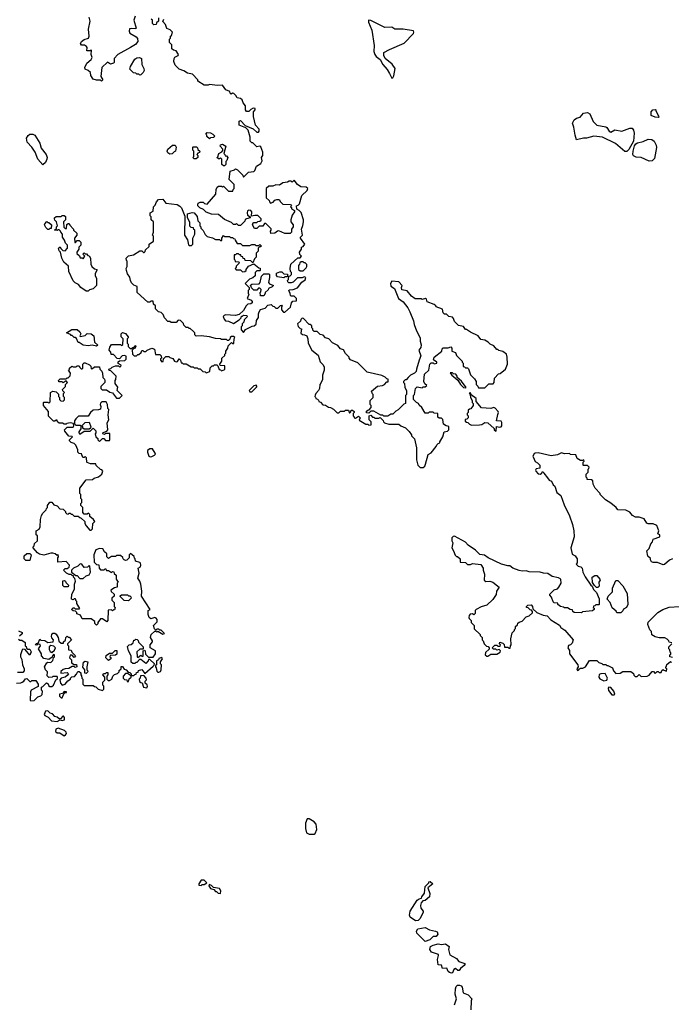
# Model space of a CAD drawing. Extents: x 1861455 to 2058065, y 200073 to 437907.
# Tile 243 of 256: x 1930755 to 1937215, y 309401 to 319160. Entities that reach past the tile are written whole.
import ezdxf

# ---------------------------------------------------------------- set-up
doc = ezdxf.new("R2010")
doc.units = 0

msp = doc.modelspace()

# ---------------------------------------------------------------- linework, layer by layer
at = {"layer": '0CON05XD'}
for points in [[(1931900, 319195), (1931887.5, 319155), (1931910, 319075), (1931905, 319070), (1931865, 319073.3), (1931845, 319067.5), (1931838.8, 319045), (1931847.5, 319025), (1931909.5, 318989.5), (1931921.7, 318971.7), (1931926.7, 318945), (1931903.3, 318915), (1931855, 318883.3), (1931727.5, 318815), (1931690, 318775), (1931690, 318735), (1931685, 318730), (1931655, 318720), (1931625, 318737.5), (1931570, 318685), (1931560, 318595), (1931580, 318565), (1931565, 318550), (1931555, 318560), (1931515, 318560), (1931485, 318570), (1931460, 318605), (1931457.5, 318635), (1931435, 318657.5), (1931405, 318670), (1931400, 318685), (1931421.7, 318728.3), (1931462.5, 318765), (1931472.5, 318785), (1931462.5, 318815), (1931467.5, 318855), (1931465, 318860), (1931455, 318850), (1931421.7, 318851.7), (1931422.5, 318885), (1931417.5, 318895), (1931396.1, 318906.1), (1931367.5, 318907.5), (1931357.5, 318925), (1931367, 318943), (1931395, 318962.5), (1931436.2, 318975), (1931443.8, 318995), (1931438.6, 319065), (1931454, 319145), (1931443.3, 319185)], [(1932131.7, 319178.3), (1932130, 319145), (1932111.7, 319128.3), (1932108.3, 319111.7), (1932085, 319110), (1932071.7, 319121.7), (1932070, 319155), (1932060, 319165)], [(1933071.7, 318201.7), (1933072.5, 318245), (1933090, 318265), (1933089.3, 318279.3), (1933068.3, 318281.7), (1933045, 318270), (1933025, 318250), (1933005, 318250), (1932992.5, 318265), (1932992.5, 318305), (1932970, 318335), (1932960, 318365), (1932945, 318380), (1932910, 318385), (1932898.3, 318408.3), (1932878.3, 318428.3), (1932865, 318430), (1932851.7, 318421.7), (1932841.7, 318431.7), (1932838.3, 318448.3), (1932800, 318465), (1932765, 318510), (1932715, 318507.5), (1932635, 318517.5), (1932625, 318510), (1932585, 318510), (1932521.7, 318551.7), (1932520, 318565), (1932468.3, 318618.3), (1932418.3, 318628.3), (1932381.7, 318651.7), (1932335, 318670), (1932295, 318710), (1932283.3, 318745), (1932287.5, 318775), (1932293.3, 318786.7), (1932326.4, 318803.6), (1932330, 318815), (1932305, 318850), (1932278.3, 318858.3), (1932261.7, 318871.7), (1932261.7, 318911.7), (1932240, 318935), (1932240, 318965), (1932250, 318975), (1932250, 318995), (1932258.3, 319001.7), (1932270, 319035), (1932248.3, 319058.3), (1932213.3, 319073.3), (1932200.7, 319110.7), (1932173, 319143), (1932183.3, 319165)], [(1934445, 318581.2), (1934455, 318583.3), (1934465.3, 318604.7), (1934475.9, 318675.9), (1934448.5, 318718.5), (1934379.2, 318775), (1934364.2, 318805), (1934364, 318835), (1934420, 318865), (1934565, 318925.8), (1934657.5, 319022.5), (1934663.3, 319035), (1934659.3, 319049.3), (1934555.8, 319065.8), (1934475, 319066), (1934445, 319084.2), (1934375, 319083.6), (1934235, 319152.5), (1934212, 319155), (1934213.8, 319135), (1934246.5, 319055), (1934269.2, 318905), (1934266.7, 318845), (1934275, 318813.8), (1934287.5, 318795), (1934326.9, 318765), (1934354.7, 318714.7), (1934399.5, 318665), (1934419.5, 318625), (1934445, 318581.2)], [(1931945, 318610), (1931935, 318620), (1931915, 318620), (1931905, 318630), (1931881.7, 318631.7), (1931848.3, 318668.3), (1931853.3, 318695), (1931895, 318767.5), (1931915, 318781.2), (1931943.6, 318783.6), (1931962.5, 318775), (1931965.8, 318715), (1931986.7, 318675), (1931987.5, 318655), (1931980, 318635), (1931955, 318612.5), (1931945, 318610)], [(1936775, 317852.5), (1936755, 317853.3), (1936662.8, 317932.8), (1936533.3, 317995), (1936445, 318004.2), (1936375, 317984.2), (1936345, 317984), (1936275, 317970), (1936260.9, 318015), (1936249.3, 318095), (1936233.5, 318135), (1936252.9, 318167.1), (1936275, 318183.1), (1936310, 318195), (1936345, 318234.2), (1936385, 318240.8), (1936407.1, 318227.1), (1936441.5, 318151.5), (1936475, 318114.4), (1936565, 318098.1), (1936575, 318092.5), (1936600, 318055), (1936615, 318045.7), (1936655, 318067.1), (1936725, 318055.6), (1936805, 318084.3), (1936825.7, 318085.7), (1936840.8, 318065), (1936845.5, 318035.5), (1936840, 317955), (1936795, 317873.3), (1936775, 317852.5)], [(1937085, 318190), (1937055, 318192.5), (1937015, 318210), (1937013.9, 318246.1), (1937030, 318265), (1937055, 318270), (1937060, 318265), (1937060, 318255), (1937087, 318207), (1937090, 318195), (1937085, 318190)], [(1932741.7, 315731.7), (1932740, 315745), (1932760, 315775), (1932760, 315805), (1932788.3, 315831.7), (1932790, 315845), (1932800, 315855), (1932800, 315875), (1932820, 315905), (1932821.7, 315928.3), (1932855, 315960), (1932865, 315950), (1932878.3, 315951.7), (1932880, 315995), (1932888.3, 316008.3), (1932875, 316020), (1932855, 316020), (1932841.7, 316008.3), (1932838.3, 315991.7), (1932825, 315980), (1932815, 315980), (1932805, 315990), (1932755, 315990), (1932745, 315997.5), (1932695, 316000), (1932635, 316017.5), (1932555, 316027.5), (1932505, 316022.5), (1932490, 316035), (1932490, 316055), (1932478.3, 316068.3), (1932445, 316100), (1932435, 316100), (1932425, 316110), (1932405, 316110), (1932381.7, 316131.7), (1932378.3, 316148.3), (1932348.3, 316178.3), (1932325, 316180), (1932305, 316160), (1932255, 316160), (1932245, 316170), (1932225, 316170), (1932190, 316205), (1932178.3, 316238.3), (1932158.3, 316258.3), (1932130, 316265), (1932100, 316295), (1932100, 316325), (1932081.7, 316341.7), (1932078.3, 316368.3), (1932055, 316370), (1932045, 316360), (1932025, 316360), (1931920, 316455), (1931920, 316515), (1931885, 316530), (1931865, 316550), (1931852.5, 316575), (1931847, 316607), (1931825, 316640), (1931813, 316673), (1931810, 316695), (1931820, 316715), (1931820, 316765), (1931813, 316773), (1931810, 316795), (1931835, 316820), (1931881.7, 316828.3), (1931945, 316870), (1931965, 316870), (1931981.7, 316851.7), (1931988.3, 316851.7), (1931998.3, 316861.7), (1932001.7, 316878.3), (1932037, 316913), (1932040, 316935), (1932080, 316965), (1932080, 317015), (1932072.5, 317025), (1932080, 317055), (1932080, 317155), (1932060, 317175), (1932060, 317205), (1932050, 317215), (1932050, 317245), (1932078.3, 317261.7), (1932080, 317305), (1932098.3, 317321.7), (1932110, 317355), (1932131.7, 317378.3), (1932175, 317380), (1932205, 317340), (1932315, 317326.7), (1932343, 317313), (1932357.5, 317295), (1932391.7, 317211.7), (1932390, 317025), (1932417, 316977), (1932427, 316927), (1932435, 316920), (1932458.3, 316921.7), (1932470, 316935), (1932470, 316995), (1932490, 317035), (1932490, 317075), (1932481.7, 317081.7), (1932478.3, 317098.3), (1932455, 317100), (1932443, 317113), (1932441.7, 317151.7), (1932420, 317195), (1932420, 317235), (1932465, 317250), (1932486.1, 317246.1), (1932515, 317210), (1932520, 317165), (1932540, 317145), (1932540, 317115), (1932550, 317105), (1932550, 317095), (1932575, 317070), (1932595, 317030), (1932615, 317010), (1932667, 316997), (1932695, 316980), (1932735, 316980), (1932745, 316970), (1932758.3, 316971.7), (1932760, 316995), (1932775, 317020), (1932785, 317010), (1932835, 317010), (1932845, 317000), (1932865, 317000), (1932875, 316990), (1932888.3, 316988.3), (1932890, 316975), (1932911.7, 316941.7), (1932945, 316940), (1932965, 316920), (1933035, 316920), (1933055, 316930), (1933085, 316930), (1933095, 316920), (1933125, 316920), (1933135, 316930), (1933148.3, 316918.3), (1933145, 316910), (1933131.7, 316908.3), (1933120, 316895), (1933120, 316865), (1933100, 316845), (1933100, 316805), (1933081.7, 316788.3), (1933065, 316750), (1933045, 316770), (1932991.7, 316771.7), (1932988.3, 316788.3), (1932971.7, 316791.7), (1932968.3, 316808.3), (1932951.7, 316811.7), (1932948.3, 316828.3), (1932935, 316830), (1932925, 316840), (1932905, 316840), (1932895, 316830), (1932881.7, 316828.3), (1932880, 316785), (1932888.3, 316778.3), (1932891.7, 316761.7), (1932925, 316760), (1932930, 316755), (1932928.3, 316741.7), (1932901.7, 316718.3), (1932900, 316705), (1932890, 316695), (1932901.7, 316681.7), (1932945, 316680), (1932965, 316660), (1932987, 316663), (1933000, 316675), (1933000, 316685), (1933021.7, 316718.3), (1933075, 316740), (1933125, 316700), (1933138.3, 316698.3), (1933140, 316675), (1933135, 316670), (1933105, 316670), (1933090, 316655), (1933088.3, 316621.7), (1933065, 316600), (1933031.7, 316588.3), (1932990, 316545), (1933030, 316505), (1933030, 316485), (1933020, 316475), (1933020, 316445), (1933030, 316435), (1933021.7, 316428.3), (1933010, 316395), (1933048.3, 316378.3), (1933060, 316365), (1933060, 316355), (1933045, 316342.5), (1933015, 316340), (1933000, 316325), (1932975, 316277.5), (1932931.7, 316238.3), (1932895, 316227.5), (1932795, 316233.8), (1932780.7, 316229.3), (1932773.6, 316216.4), (1932780.6, 316190.6), (1932795, 316176.2), (1932825, 316172.5), (1932875, 316147.5), (1932930, 316185), (1932950, 316205), (1932955, 316220), (1932965, 316220), (1932975, 316230), (1933008.3, 316228.3), (1933010, 316215), (1932980, 316185), (1932977, 316163), (1932960, 316145), (1932960, 316125), (1932950, 316115), (1932950, 316085), (1932975, 316060), (1932995, 316087.5), (1933058.3, 316121.7), (1933080, 316125), (1933099.3, 316140.7), (1933103, 316177), (1933121.7, 316208.3), (1933122.5, 316245), (1933130, 316265), (1933143.6, 316286.4), (1933188.3, 316301.7), (1933215, 316330), (1933247.5, 316337.5), (1933265, 316320), (1933278.3, 316318.3), (1933295, 316300), (1933315, 316300), (1933341.7, 316328.3), (1933355, 316330), (1933360, 316325), (1933350, 316315), (1933350, 316285), (1933371.7, 316261.7), (1933385, 316260), (1933438.3, 316311.7), (1933450, 316355), (1933461.7, 316368.3), (1933498.3, 316371.7), (1933500, 316395), (1933475, 316420), (1933445, 316420), (1933440, 316425), (1933437.5, 316445), (1933422.5, 316475), (1933428.3, 316481.7), (1933466.1, 316483.9), (1933509.3, 316500.7), (1933550.7, 316559.3), (1933585, 316580), (1933590, 316605), (1933575, 316610), (1933555, 316600), (1933508.3, 316601.7), (1933465, 316557.5), (1933445, 316552.5), (1933423, 316553), (1933411.7, 316561.7), (1933410, 316575), (1933420, 316585), (1933421.7, 316618.3), (1933435, 316620), (1933450, 316635), (1933450, 316655), (1933440, 316665), (1933437.5, 316695), (1933442.5, 316735), (1933511.7, 316798.3), (1933535, 316800), (1933550, 316815), (1933531.7, 316831.7), (1933530, 316855), (1933547.5, 316885), (1933550, 316905), (1933565, 316912.5), (1933582.5, 316935), (1933540, 316995), (1933540, 317005), (1933557.5, 317025), (1933547.5, 317085), (1933561.7, 317118.3), (1933567.5, 317155), (1933570, 317175), (1933545, 317250), (1933525, 317270), (1933501.7, 317281.7), (1933500, 317315), (1933515, 317320), (1933530, 317335), (1933553, 317417), (1933605, 317467.5), (1933610, 317485), (1933595, 317500), (1933543, 317503), (1933510, 317525), (1933475, 317570), (1933455, 317550), (1933445, 317560), (1933425, 317560), (1933409.3, 317550.7), (1933365, 317542.5), (1933329.3, 317520.7), (1933295, 317522.5), (1933265, 317510), (1933225, 317510), (1933200, 317485), (1933200, 317395), (1933228.3, 317368.3), (1933230, 317355), (1933241.7, 317341.7), (1933268.3, 317351.7), (1933285, 317370), (1933305, 317377.5), (1933327, 317377), (1933340, 317355), (1933365, 317332.5), (1933438.3, 317328.3), (1933450, 317315), (1933440, 317305), (1933448.3, 317298.3), (1933450, 317285), (1933478.3, 317268.3), (1933480, 317255), (1933456.4, 317223.6), (1933442.5, 317175), (1933442.5, 317155), (1933467.5, 317125), (1933467.5, 317105), (1933450, 317085), (1933450, 317055), (1933435, 317040), (1933385, 317040), (1933325, 317067.5), (1933310, 317065), (1933285, 317042.5), (1933245, 317040), (1933240, 317065), (1933247, 317073), (1933247, 317087), (1933195, 317140), (1933181.7, 317138.3), (1933165, 317113.3), (1933128.3, 317111.7), (1933105, 317090), (1933081.7, 317091.7), (1933062.5, 317125), (1933070, 317145), (1933075, 317150), (1933105, 317150), (1933115, 317160), (1933137, 317163), (1933148.3, 317171.7), (1933150, 317185), (1933115, 317217.5), (1933085, 317220), (1933051.7, 317211.7), (1933056.4, 317253.6), (1933045, 317270), (1933025, 317273.3), (1933013.3, 317266.7), (1933008.8, 317245), (1933013.8, 317223.8), (1933040, 317205), (1933040, 317195), (1933003, 317187), (1932991.7, 317178.3), (1932988.3, 317161.7), (1932945, 317120), (1932925, 317120), (1932905, 317140), (1932895, 317130), (1932875, 317130), (1932855, 317150), (1932785, 317180), (1932725, 317230), (1932655, 317233.3), (1932605, 317252.5), (1932577, 317277), (1932540, 317295), (1932520, 317315), (1932520, 317325), (1932525, 317340), (1932545, 317350), (1932575, 317350), (1932588.3, 317338.3), (1932615, 317330), (1932700.7, 317429.3), (1932703, 317477), (1932711.7, 317498.3), (1932725, 317510), (1932755, 317510), (1932765, 317500), (1932775, 317510), (1932825, 317460), (1932868.3, 317461.7), (1932870, 317475), (1932880, 317485), (1932880, 317525), (1932830, 317575), (1932841.7, 317658.3), (1932885, 317670), (1932895, 317680), (1932915, 317670), (1932948.3, 317638.3), (1932968.3, 317618.3), (1932975, 317600), (1933021.7, 317648.3), (1933076.4, 317653.6), (1933087.5, 317665), (1933103.6, 317706.4), (1933146.2, 317733.8), (1933158.3, 317761.7), (1933153.3, 317795), (1933163.8, 317815), (1933166.2, 317845), (1933145, 317900), (1933135, 317907.5), (1933105, 317900), (1933065, 317940), (1933055, 317940), (1933040, 317955), (1933040, 317995), (1933020, 318065), (1932998.3, 318088.3), (1932930, 318115), (1932930, 318155), (1932945, 318160), (1932991.7, 318111.7), (1933068.3, 318078.3), (1933105, 318043.8), (1933123.6, 318046.4), (1933130, 318055), (1933130, 318075), (1933093.3, 318115), (1933071.7, 318201.7)], [(1930985, 317722.5), (1930935, 317777.5), (1930907.5, 317845), (1930876.7, 317895), (1930827.5, 317945), (1930822.5, 317985), (1930837.7, 318012.3), (1930855, 318024), (1930885, 318026), (1930905, 318013.8), (1930954, 317935), (1930968.8, 317885), (1931016, 317825), (1931026.2, 317795), (1931023.9, 317776.1), (1931010, 317745), (1930985, 317722.5)], [(1932635, 317980), (1932611.7, 318001.7), (1932610, 318015), (1932600, 318025), (1932615, 318040), (1932645, 318037.5), (1932670, 318025), (1932687, 318007), (1932678.3, 317991.7), (1932645, 317990), (1932635, 317980)], [(1932785, 317710), (1932775, 317710), (1932760, 317725), (1932758.3, 317778.3), (1932745, 317790), (1932735, 317780), (1932725, 317780), (1932710, 317795), (1932718.3, 317801.7), (1932730, 317835), (1932760, 317850), (1932767.5, 317862.5), (1932767.5, 317875), (1932742.5, 317905), (1932745, 317920), (1932765, 317927.5), (1932800, 317905), (1932780, 317835), (1932790, 317825), (1932791.7, 317811.7), (1932805, 317810), (1932817.5, 317795), (1932810, 317765), (1932800, 317755), (1932800, 317725), (1932785, 317710)], [(1936995, 317757.5), (1936915, 317794.2), (1936865, 317796), (1936838.8, 317808.8), (1936833.3, 317825), (1936836.2, 317855), (1936851.2, 317908.8), (1936862.2, 317927.8), (1936880.3, 317939.7), (1936935, 317952.5), (1936985, 317974), (1937020.5, 317970.5), (1937045, 317956.7), (1937065.8, 317915.8), (1937068.8, 317891.2), (1937048, 317785), (1937025, 317760), (1936995, 317757.5)], [(1932245, 317827.5), (1932225, 317840), (1932217.5, 317855), (1932223, 317877), (1932270, 317915), (1932295, 317917.5), (1932307.5, 317895), (1932300, 317855), (1932285, 317850), (1932265, 317830), (1932245, 317827.5)], [(1932505, 317780), (1932485, 317780), (1932470, 317795), (1932480, 317805), (1932480, 317855), (1932470, 317865), (1932470, 317895), (1932475, 317900), (1932508.3, 317898.3), (1932518.3, 317888.3), (1932521.7, 317871.7), (1932540, 317855), (1932538.3, 317841.7), (1932521.7, 317838.3), (1932510, 317825), (1932520, 317815), (1932520, 317795), (1932505, 317780)], [(1931045, 317080), (1931035, 317080), (1931015, 317100), (1931002.5, 317125), (1931003, 317137), (1931025, 317160), (1931035, 317150), (1931045, 317150), (1931070, 317125), (1931068.3, 317091.7), (1931055, 317090), (1931045, 317080)], [(1931435, 316470), (1931415, 316470), (1931360, 316505), (1931336.4, 316536.4), (1931305, 316551.2), (1931285, 316571.2), (1931243.3, 316665), (1931238.3, 316718.3), (1931192.5, 316755), (1931172.5, 316795), (1931160, 316855), (1931145, 316870), (1931140, 316895), (1931155, 316910), (1931161.7, 316891.7), (1931181.7, 316871.7), (1931205, 316870), (1931230, 316895), (1931230, 316925), (1931210, 316945), (1931200, 316975), (1931180, 317005), (1931180, 317035), (1931163, 317053), (1931160, 317065), (1931145, 317077.5), (1931132.5, 317077.5), (1931125, 317070), (1931100, 317075), (1931118.3, 317091.7), (1931120, 317105), (1931130, 317115), (1931120, 317155), (1931103, 317173), (1931100, 317185), (1931100, 317195), (1931115, 317210), (1931165, 317210), (1931175, 317220), (1931195, 317220), (1931208.3, 317208.3), (1931210, 317175), (1931190, 317155), (1931191.7, 317101.7), (1931205, 317090), (1931218.3, 317091.7), (1931221.7, 317128.3), (1931235, 317140), (1931245, 317140), (1931251.7, 317121.7), (1931290, 317085), (1931290, 317075), (1931320, 317045), (1931320, 317025), (1931300, 316995), (1931301.7, 316951.7), (1931308.3, 316951.7), (1931325, 316970), (1931345, 316970), (1931360, 316955), (1931360, 316925), (1931340, 316905), (1931340, 316885), (1931320, 316855), (1931321.7, 316841.7), (1931348.3, 316818.3), (1931355, 316800), (1931375, 316800), (1931385, 316790), (1931400, 316815), (1931380, 316835), (1931395, 316850), (1931405, 316840), (1931418.3, 316838.3), (1931431.7, 316821.7), (1931445, 316820), (1931457.5, 316795), (1931460, 316735), (1931470, 316715), (1931495, 316690), (1931520, 316685), (1931520, 316675), (1931502.5, 316645), (1931502.5, 316625), (1931517.5, 316595), (1931517.5, 316525), (1931485, 316492.5), (1931448.3, 316481.7), (1931435, 316470)], [(1933565, 316670), (1933595, 316700), (1933602.5, 316715), (1933601.7, 316731.7), (1933585, 316750), (1933575, 316750), (1933565, 316760), (1933545, 316760), (1933531.7, 316748.3), (1933530, 316735), (1933520, 316725), (1933520, 316685), (1933535, 316670), (1933565, 316670)], [(1933375, 316600), (1933311.7, 316611.7), (1933300, 316625), (1933301.7, 316648.3), (1933335, 316660), (1933355, 316660), (1933375, 316640), (1933408.3, 316638.3), (1933408.3, 316611.7), (1933385, 316610), (1933375, 316600)], [(1933141.7, 316421.7), (1933140, 316455), (1933147, 316463), (1933150, 316485), (1933135, 316500), (1933121.7, 316498.3), (1933105, 316480), (1933075, 316480), (1933051.7, 316501.7), (1933050, 316515), (1933040, 316525), (1933055, 316540), (1933128.3, 316541.7), (1933140, 316555), (1933151.7, 316618.3), (1933175, 316640), (1933225, 316640), (1933230, 316635), (1933230, 316605), (1933220, 316555), (1933231.7, 316541.7), (1933270, 316525), (1933258.3, 316511.7), (1933220, 316495), (1933218.3, 316481.7), (1933190, 316455), (1933190, 316445), (1933175, 316422.5), (1933141.7, 316421.7)], [(1934755, 314720), (1934770, 314735), (1934777, 314753), (1934805, 314850), (1934835, 314867.5), (1934885, 314930), (1934890, 314945), (1934905, 314960), (1934920, 314965), (1934920, 314975), (1934950, 315025), (1934963.6, 315076.4), (1934997, 315083), (1935010, 315095), (1935008.3, 315128.3), (1934983, 315133), (1934955, 315150), (1934948.3, 315198.3), (1934935, 315210), (1934915, 315210), (1934901.7, 315221.7), (1934900, 315255), (1934865, 315260), (1934855, 315270), (1934815, 315270), (1934805, 315260), (1934775, 315260), (1934740, 315315), (1934715, 315340), (1934710, 315355), (1934690, 315365), (1934660, 315395), (1934660, 315435), (1934670, 315445), (1934680, 315505), (1934695, 315520), (1934745, 315510), (1934755, 315520), (1934775, 315520), (1934790, 315535), (1934771.7, 315551.7), (1934762.5, 315575), (1934767.5, 315645), (1934810, 315685), (1934820, 315745), (1934835, 315760), (1934855, 315760), (1934865, 315750), (1934890, 315755), (1934890, 315765), (1934858.3, 315788.3), (1934863.9, 315816.1), (1934940, 315875), (1934943, 315897), (1934953, 315907), (1935001.7, 315908.3), (1935028.3, 315918.3), (1935040, 315905), (1935040, 315875), (1935075, 315860), (1935085, 315830), (1935140, 315775), (1935140, 315765), (1935150, 315755), (1935151.7, 315721.7), (1935165, 315720), (1935175, 315710), (1935195, 315710), (1935205, 315700), (1935225, 315640), (1935265, 315600), (1935280, 315575), (1935280, 315545), (1935298.3, 315528.3), (1935301.7, 315511.7), (1935365, 315510), (1935405, 315550), (1935448.3, 315551.7), (1935460, 315565), (1935461.7, 315608.3), (1935501.7, 315648.3), (1935518.3, 315651.7), (1935570, 315695), (1935590, 315745), (1935587.5, 315815), (1935580, 315845), (1935545, 315870), (1935505, 315880), (1935495, 315890), (1935485, 315890), (1935456.4, 315926.4), (1935420, 315945), (1935400, 315965), (1935365, 315982.5), (1935325, 315990), (1935300, 316025), (1935223, 316063), (1935185, 316090), (1935175, 316090), (1935155, 316117.5), (1935105, 316130), (1935065, 316170), (1935057, 316197), (1935045, 316210), (1935009.3, 316219.3), (1934985, 316240), (1934965, 316240), (1934952.5, 316255), (1934945, 316290), (1934883, 316313), (1934880, 316325), (1934865, 316337.5), (1934795, 316362.5), (1934788.3, 316388.3), (1934776.4, 316396.4), (1934745, 316387.5), (1934735, 316392.5), (1934673.9, 316393.9), (1934638.3, 316418.3), (1934595, 316472.5), (1934541.7, 316481.7), (1934540, 316505), (1934547.5, 316525), (1934515, 316562.5), (1934445, 316567.5), (1934432.5, 316545), (1934435, 316520), (1934470, 316495), (1934510, 316395), (1934555, 316362.5), (1934602.5, 316305), (1934622.5, 316265), (1934658.8, 316175), (1934665, 316140), (1934688.8, 316075), (1934723.8, 316005), (1934724.1, 315974.1), (1934736.1, 315936.1), (1934730.7, 315909.3), (1934712.5, 315885), (1934731.7, 315828.3), (1934713.6, 315786.4), (1934687.5, 315695), (1934687, 315673), (1934670, 315655), (1934630, 315635), (1934605, 315612.5), (1934585, 315590), (1934575, 315590), (1934560, 315575), (1934560, 315565), (1934570, 315555), (1934573, 315513), (1934590, 315485), (1934590, 315445), (1934580, 315435), (1934580, 315355), (1934561.7, 315348.3), (1934508.3, 315291.7), (1934485, 315280), (1934455, 315250), (1934435, 315250), (1934405, 315230), (1934365, 315230), (1934355, 315240), (1934335, 315240), (1934265, 315280), (1934235, 315280), (1934215, 315260), (1934191.7, 315261.7), (1934191.7, 315278.3), (1934205, 315290), (1934218.3, 315291.7), (1934240, 315315), (1934240, 315335), (1934230, 315345), (1934230, 315385), (1934260, 315415), (1934260, 315445), (1934251.7, 315451.7), (1934241.7, 315478.3), (1934303, 315527), (1934350, 315535), (1934370, 315545), (1934395, 315570), (1934408.3, 315571.7), (1934408.3, 315598.3), (1934395, 315600), (1934377, 315617), (1934345, 315632.5), (1934200, 315665), (1934108.3, 315758.3), (1934035, 315790), (1934020, 315805), (1934020, 315815), (1933985, 315850), (1933965, 315887.5), (1933935, 315897.5), (1933909.3, 315929.3), (1933855, 315957.5), (1933820, 315995), (1933785, 316007.5), (1933765, 316032.5), (1933735, 316040), (1933705, 316070), (1933675, 316070), (1933661.7, 316081.7), (1933660, 316095), (1933650, 316105), (1933650, 316125), (1933635, 316140), (1933625, 316140), (1933568.3, 316198.3), (1933555, 316200), (1933541.7, 316188.3), (1933538.3, 316171.7), (1933510, 316145), (1933515, 316120), (1933535, 316100), (1933547, 316097), (1933543, 316053), (1933558.3, 316038.3), (1933577, 316037), (1933600, 316025), (1933610, 315995), (1933613.9, 315953.9), (1933652.5, 315885), (1933712.5, 315835), (1933735, 315770), (1933765, 315740), (1933773.3, 315715), (1933773, 315687), (1933756.7, 315635), (1933756.7, 315593.3), (1933741.7, 315558.3), (1933730, 315545), (1933727.5, 315505), (1933717, 315483), (1933690, 315455), (1933683, 315437), (1933680, 315425), (1933688.3, 315418.3), (1933690, 315405), (1933708.3, 315398.3), (1933718.3, 315388.3), (1933720, 315375), (1933738.3, 315368.3), (1933761.7, 315341.7), (1933785, 315340), (1933815, 315320), (1933837, 315317), (1933865, 315300), (1933901.7, 315261.7), (1933918.3, 315261.7), (1933935, 315280), (1933975, 315280), (1933985, 315290), (1934015, 315290), (1934025, 315260), (1934038.3, 315271.7), (1934041.7, 315288.3), (1934055, 315290), (1934070, 315275), (1934070, 315265), (1934060, 315255), (1934060, 315235), (1934070, 315225), (1934070, 315215), (1934085, 315210), (1934115, 315230), (1934130, 315215), (1934121.7, 315191.7), (1934185, 315150), (1934205, 315150), (1934215, 315140), (1934240, 315145), (1934240, 315175), (1934220, 315195), (1934220, 315235), (1934235, 315240), (1934251.7, 315221.7), (1934265, 315220), (1934275, 315210), (1934315, 315210), (1934328.3, 315218.3), (1934358.3, 315188.3), (1934360, 315175), (1934373, 315163), (1934415, 315152.5), (1934515, 315150), (1934533, 315133), (1934580, 315115), (1934616.7, 315076.7), (1934640, 315045), (1934640, 315035), (1934670, 315005), (1934687.5, 314915), (1934688.3, 314798.3), (1934703, 314743), (1934725, 314720), (1934755, 314720)], [(1931515, 315922.5), (1931475, 315932.5), (1931435, 315927.5), (1931383, 315933), (1931345, 315960), (1931335, 315960), (1931318.3, 315998.3), (1931305, 316010), (1931295, 316010), (1931275, 316030), (1931265, 316030), (1931258.3, 316038.3), (1931220, 316055), (1931272.5, 316087.5), (1931325, 316087.5), (1931350, 316065), (1931360, 316045), (1931350, 316025), (1931355, 316020), (1931405, 316030), (1931425, 316050), (1931465, 316047.5), (1931490, 316025), (1931497.5, 315965), (1931530, 315935), (1931515, 315922.5)], [(1931920, 312845), (1931925, 312840), (1931955, 312860), (1931965, 312850), (1931978.3, 312851.7), (1931980, 312905), (1931995, 312910), (1932000, 312905), (1932001.7, 312871.7), (1932031.7, 312841.7), (1932078.3, 312841.7), (1932100, 312875), (1932100, 312905), (1932050, 312935), (1932050, 312965), (1932070, 312995), (1932070, 313005), (1932052.5, 313035), (1932060, 313065), (1932095, 313100), (1932105, 313100), (1932115, 313090), (1932125, 313100), (1932175, 313070), (1932190, 313075), (1932158.3, 313108.3), (1932145, 313110), (1932135, 313120), (1932115, 313120), (1932105, 313110), (1932091.7, 313121.7), (1932083, 313157), (1932118, 313192), (1932116.7, 313215), (1932108, 313228), (1932095, 313234), (1932055, 313220), (1932040, 313235), (1932030, 313265), (1932030, 313305), (1932050, 313315), (1931962.5, 313445), (1931967.5, 313495), (1931956.7, 313565), (1931946.7, 313595), (1931927.5, 313625), (1931940, 313675), (1931930, 313725), (1931951.7, 313738.3), (1931957.5, 313755), (1931951.7, 313771.7), (1931945, 313780), (1931901.7, 313791.7), (1931900, 313815), (1931891.7, 313821.7), (1931888.3, 313838.3), (1931855, 313870), (1931840, 313855), (1931840, 313825), (1931818.3, 313801.7), (1931805, 313800), (1931790, 313805), (1931780, 313815), (1931778.3, 313828.3), (1931755, 313850), (1931715, 313850), (1931705, 313840), (1931665, 313840), (1931635, 313820), (1931620, 313835), (1931620, 313865), (1931597, 313887), (1931580, 313915), (1931545, 313920), (1931510, 313905), (1931490, 313855), (1931491.7, 313781.7), (1931515, 313760), (1931538.3, 313758.3), (1931542.5, 313725), (1931556.4, 313706.4), (1931591.7, 313708.3), (1931605, 313720), (1931615, 313700), (1931635, 313700), (1931665, 313680), (1931675, 313690), (1931688.3, 313688.3), (1931691.7, 313671.7), (1931710, 313655), (1931710, 313615), (1931730, 313585), (1931720, 313575), (1931720, 313535), (1931695, 313530), (1931660, 313505), (1931661.7, 313491.7), (1931690, 313465), (1931690, 313445), (1931670, 313425), (1931670, 313405), (1931690, 313385), (1931690, 313345), (1931700, 313335), (1931695, 313310), (1931685, 313310), (1931675, 313300), (1931665, 313310), (1931631.7, 313308.3), (1931630, 313205), (1931618.3, 313191.7), (1931575, 313220), (1931555, 313220), (1931530, 313185), (1931528.3, 313171.7), (1931515, 313160), (1931500, 313175), (1931500, 313195), (1931465, 313220), (1931375, 313220), (1931358.3, 313258.3), (1931321.7, 313271.7), (1931320, 313285), (1931308.3, 313298.3), (1931285, 313300), (1931270, 313315), (1931285, 313330), (1931295, 313330), (1931305, 313320), (1931345, 313320), (1931350, 313325), (1931320, 313375), (1931320, 313395), (1931311.7, 313401.7), (1931310, 313415), (1931305, 313420), (1931295, 313420), (1931285, 313410), (1931270, 313415), (1931273, 313467), (1931300, 313515), (1931300, 313565), (1931307.5, 313595), (1931301.7, 313621.7), (1931290, 313635), (1931288.3, 313648.3), (1931275, 313650), (1931265, 313660), (1931245, 313660), (1931220, 313675), (1931190, 313705), (1931205, 313720), (1931225, 313720), (1931246.7, 313733.3), (1931250, 313755), (1931215, 313790), (1931132.5, 313782.5), (1931132.5, 313827.5), (1931140, 313835), (1931135, 313860), (1931125, 313850), (1931107, 313867), (1931085, 313872.5), (1931065, 313872.5), (1930995, 313852.5), (1930953, 313863), (1930930, 313875), (1930890, 313925), (1930890, 313935), (1930900, 313945), (1930901.7, 313968.3), (1930930, 313995), (1930930, 314045), (1930920, 314055), (1930920, 314095), (1930948.3, 314111.7), (1930957, 314133), (1930960, 314205), (1930972.5, 314245), (1930985, 314270), (1931018.3, 314301.7), (1931020, 314315), (1931030, 314325), (1931030, 314345), (1931055, 314377.5), (1931075, 314377.5), (1931095, 314350), (1931125, 314342.5), (1931151.7, 314311.7), (1931185, 314310), (1931210, 314285), (1931210, 314275), (1931221.7, 314261.7), (1931235, 314260), (1931245, 314270), (1931255, 314270), (1931265, 314260), (1931275, 314260), (1931295, 314240), (1931335, 314240), (1931350, 314225), (1931365, 314220), (1931400, 314185), (1931400, 314165), (1931413.6, 314143.6), (1931451.7, 314101.7), (1931465, 314100), (1931477.5, 314115), (1931480, 314165), (1931500, 314185), (1931486.4, 314206.4), (1931450, 314235), (1931450, 314255), (1931438.3, 314268.3), (1931425, 314260), (1931395, 314260), (1931380, 314275), (1931380, 314325), (1931360, 314345), (1931360, 314365), (1931370, 314375), (1931370, 314405), (1931360, 314415), (1931360, 314455), (1931350, 314465), (1931350, 314515), (1931415, 314600), (1931477, 314603), (1931493, 314617), (1931535, 314630), (1931570, 314655), (1931580, 314685), (1931568.3, 314698.3), (1931555, 314700), (1931511.7, 314741.7), (1931508.3, 314758.3), (1931458.3, 314758.3), (1931425, 314770), (1931420, 314775), (1931418.3, 314818.3), (1931405, 314830), (1931395, 314820), (1931381.7, 314821.7), (1931368.3, 314858.3), (1931345, 314860), (1931330, 314875), (1931330, 314895), (1931312.5, 314942.5), (1931295, 314960), (1931265, 314970), (1931250, 314985), (1931250, 314995), (1931280, 315025), (1931275, 315030), (1931241.7, 315031.7), (1931201.7, 315081.7), (1931200, 315095), (1931225, 315120), (1931285, 315120), (1931292.5, 315135), (1931288.3, 315158.3), (1931255, 315162.5), (1931223, 315157), (1931215, 315150), (1931195, 315150), (1931179.3, 315159.3), (1931145, 315160), (1931130, 315175), (1931125, 315190), (1931115, 315190), (1931105, 315180), (1931091.7, 315181.7), (1931041.7, 315231.7), (1931040, 315275), (1930990, 315335), (1930990, 315365), (1930995, 315370), (1931035, 315370), (1931045, 315360), (1931058.3, 315371.7), (1931060, 315465), (1931085, 315477.5), (1931115, 315472.5), (1931138.3, 315448.3), (1931140, 315425), (1931150, 315415), (1931150, 315395), (1931161.7, 315381.7), (1931185, 315380), (1931198.3, 315391.7), (1931200, 315415), (1931190, 315425), (1931190, 315455), (1931200, 315465), (1931181.7, 315481.7), (1931180, 315495), (1931210, 315525), (1931210, 315545), (1931230, 315565), (1931215, 315580), (1931185, 315560), (1931175, 315570), (1931141.7, 315571.7), (1931140, 315585), (1931155, 315600), (1931215, 315600), (1931225, 315610), (1931235, 315610), (1931255, 315630), (1931260, 315655), (1931240, 315685), (1931248.3, 315691.7), (1931250, 315705), (1931273, 315727), (1931285, 315720), (1931315, 315720), (1931325, 315730), (1931345, 315730), (1931351.7, 315711.7), (1931365, 315700), (1931375, 315700), (1931380, 315705), (1931380, 315745), (1931395, 315760), (1931405, 315760), (1931448.3, 315738.3), (1931460, 315725), (1931465, 315700), (1931478.3, 315701.7), (1931495, 315720), (1931545, 315720), (1931550, 315695), (1931570, 315675), (1931577, 315657), (1931580, 315615), (1931597, 315597), (1931600, 315585), (1931600, 315565), (1931581.7, 315548.3), (1931560, 315525), (1931560, 315505), (1931571.7, 315491.7), (1931615, 315490), (1931648.3, 315468.3), (1931675, 315460), (1931715, 315410), (1931745, 315410), (1931770, 315435), (1931720, 315485), (1931727, 315517), (1931700, 315555), (1931700, 315585), (1931707, 315593), (1931710, 315625), (1931658.3, 315678.3), (1931641.7, 315681.7), (1931640, 315695), (1931658.3, 315701.7), (1931673, 315717), (1931705, 315727.5), (1931735, 315730), (1931745, 315720), (1931758.3, 315721.7), (1931760, 315735), (1931731.7, 315751.7), (1931731.7, 315768.3), (1931745, 315780), (1931797, 315783), (1931810, 315795), (1931810, 315825), (1931795, 315830), (1931771.7, 315828.3), (1931745, 315800), (1931721.7, 315801.7), (1931685, 315840), (1931661.7, 315841.7), (1931660, 315865), (1931642.5, 315885), (1931650, 315915), (1931665, 315940), (1931755, 315940), (1931765, 315930), (1931778.3, 315941.7), (1931780, 315995), (1931760, 316015), (1931760, 316045), (1931775, 316060), (1931805, 316050), (1931830, 316015), (1931830, 316005), (1931820, 315995), (1931820, 315955), (1931830, 315945), (1931831.7, 315921.7), (1931851.7, 315901.7), (1931865, 315900), (1931875, 315910), (1931888.3, 315911.7), (1931895, 315930), (1931910, 315925), (1931901.7, 315918.3), (1931900, 315905), (1931881.7, 315898.3), (1931870, 315885), (1931873, 315843), (1931888.3, 315828.3), (1931911.7, 315828.3), (1931925, 315840), (1931935, 315840), (1931958.3, 315861.7), (1931965, 315880), (1931975, 315880), (1931985, 315870), (1932005, 315870), (1932020, 315885), (1932065, 315902.5), (1932090, 315895), (1932101.7, 315841.7), (1932145, 315840), (1932158.3, 315828.3), (1932160, 315805), (1932151.7, 315798.3), (1932150, 315785), (1932165, 315770), (1932178.3, 315771.7), (1932181.7, 315798.3), (1932205, 315820), (1932235, 315820), (1932245, 315810), (1932271.7, 315801.7), (1932290, 315775), (1932305, 315770), (1932318.3, 315771.7), (1932335, 315800), (1932350, 315785), (1932355, 315760), (1932365, 315760), (1932375, 315750), (1932405, 315750), (1932438.3, 315728.3), (1932455, 315720), (1932475, 315720), (1932485, 315710), (1932515, 315710), (1932525, 315700), (1932545, 315700), (1932571.7, 315671.7), (1932595, 315670), (1932605, 315660), (1932638.3, 315671.7), (1932641.7, 315708.3), (1932661.7, 315728.3), (1932675, 315730), (1932685, 315740), (1932708.3, 315738.3), (1932718.3, 315728.3), (1932731.7, 315691.7), (1932745, 315690), (1932755, 315680), (1932788.3, 315691.7), (1932788.3, 315728.3), (1932741.7, 315731.7)], [(1935175, 315510), (1935180, 315515), (1935135, 315577.5), (1935092.5, 315612.5), (1935092.5, 315625), (1935080, 315645), (1935055, 315650), (1935045, 315660), (1935021.7, 315658.3), (1935040, 315635), (1935098.3, 315588.3), (1935125, 315542.5), (1935153.6, 315513.6), (1935175, 315510)], [(1933035, 315470), (1933055, 315472.5), (1933105, 315520), (1933107, 315527), (1933098.3, 315538.3), (1933075, 315530), (1933030, 315485), (1933035, 315470)], [(1935475, 315080), (1935480, 315085), (1935481.7, 315128.3), (1935515, 315120), (1935527.5, 315125), (1935533.3, 315135), (1935536.2, 315166.2), (1935529.3, 315179.3), (1935482.5, 315182.5), (1935493.6, 315246.4), (1935502.5, 315265), (1935497.5, 315275), (1935469.3, 315309.3), (1935455, 315317.5), (1935425, 315307.5), (1935333, 315313), (1935280, 315375), (1935280, 315405), (1935231.7, 315441.7), (1935225, 315460), (1935211.7, 315458.3), (1935220, 315445), (1935222.5, 315415), (1935240, 315385), (1935240, 315365), (1935250, 315355), (1935250, 315335), (1935228.3, 315301.7), (1935215, 315300), (1935201.7, 315288.3), (1935200, 315265), (1935190, 315255), (1935190, 315245), (1935200, 315235), (1935200, 315215), (1935188.3, 315201.7), (1935171.7, 315198.3), (1935171.7, 315181.7), (1935185, 315170), (1935198.3, 315168.3), (1935215, 315150), (1935235, 315142.5), (1935313, 315143), (1935335, 315147.5), (1935365, 315167.5), (1935395, 315162.5), (1935458.3, 315108.3), (1935460, 315095), (1935475, 315080)], [(1931545, 314980), (1931575, 315010), (1931588.3, 315008.3), (1931605, 314990), (1931645, 314990), (1931650, 314995), (1931648.3, 315058.3), (1931605, 315060), (1931595, 315050), (1931580, 315055), (1931581.7, 315068.3), (1931618.3, 315081.7), (1931630, 315095), (1931622.5, 315165), (1931637.5, 315195), (1931632.5, 315245), (1931637.5, 315295), (1931630, 315305), (1931627, 315347), (1931611.7, 315371.7), (1931568.3, 315371.7), (1931555, 315360), (1931552.5, 315345), (1931560, 315325), (1931555, 315300), (1931535, 315292.5), (1931485, 315290), (1931457.5, 315265), (1931435, 315230), (1931338.3, 315231.7), (1931310, 315205), (1931300, 315185), (1931300, 315155), (1931311.7, 315141.7), (1931355, 315140), (1931360, 315135), (1931360, 315105), (1931340, 315075), (1931340, 315065), (1931351.7, 315051.7), (1931395, 315080), (1931455, 315080), (1931485, 315110), (1931510, 315085), (1931510, 315065), (1931502.5, 315055), (1931510, 315025), (1931528.3, 315008.3), (1931530, 314995), (1931545, 314980)], [(1931445, 315100), (1931395, 315100), (1931381.7, 315111.7), (1931380, 315125), (1931370, 315135), (1931405, 315167.5), (1931445, 315170), (1931460, 315125), (1931458.3, 315111.7), (1931445, 315100)], [(1932048, 314828), (1932065, 314830.8), (1932092.5, 314845), (1932100, 314855), (1932097.5, 314865), (1932070, 314905), (1932043.6, 314906.4), (1932021.7, 314888.3), (1932023, 314873), (1932036.7, 314835), (1932048, 314828)], [(1937225, 313817.5), (1937196.7, 313803.3), (1937148.3, 313761.7), (1937135, 313757.5), (1937079.3, 313779.3), (1937035, 313780), (1937017, 313787), (1937007.5, 313805), (1937008.3, 313818.3), (1936983, 313843), (1936972.5, 313895), (1936995, 313920), (1937010, 313965), (1937027.5, 313985), (1937035, 314010), (1937100, 314035), (1937100, 314055), (1937080, 314065), (1937090, 314095), (1937072.5, 314145), (1937035, 314162.5), (1936985, 314162.5), (1936970.7, 314170.7), (1936945, 314212.5), (1936895, 314230), (1936858.3, 314228.3), (1936830, 314245), (1936805, 314277.5), (1936765, 314297.5), (1936683.3, 314303.3), (1936666.4, 314326.4), (1936616.4, 314366.4), (1936560.7, 314400.7), (1936510, 314455), (1936510, 314465), (1936460, 314515), (1936440, 314555), (1936438.3, 314588.3), (1936425, 314600), (1936381.7, 314601.7), (1936380, 314615), (1936370, 314625), (1936370, 314655), (1936390, 314675), (1936390, 314705), (1936398.3, 314711.7), (1936400, 314725), (1936385, 314740), (1936345, 314740), (1936340, 314745), (1936340, 314775), (1936350, 314785), (1936348.3, 314798.3), (1936335, 314790), (1936315, 314790), (1936281.7, 314811.7), (1936268.3, 314848.3), (1936215, 314850), (1936205, 314860), (1936155, 314857.5), (1936125, 314867.5), (1936085, 314847.5), (1936025, 314837.5), (1935895, 314866.7), (1935866.4, 314863.6), (1935853.6, 314856.4), (1935842.5, 314835), (1935853.6, 314803.6), (1935865, 314782.5), (1935889.3, 314769.3), (1935912.5, 314745), (1935910, 314715), (1935875, 314708.8), (1935867.5, 314695), (1935870, 314685), (1935895, 314659.2), (1935913.3, 314656.7), (1935930, 314665), (1935935, 314680), (1935945, 314680), (1935950, 314665), (1935988.3, 314618.3), (1936005, 314597.5), (1936027.5, 314585), (1936045, 314550), (1936060, 314535), (1936080, 314475), (1936118.8, 314445), (1936152.3, 314352.3), (1936205, 314242.5), (1936236, 314155), (1936248, 314095), (1936250, 314035), (1936217.5, 313925), (1936231.7, 313861.7), (1936260, 313845), (1936280, 313815), (1936280, 313775), (1936270, 313765), (1936290, 313745), (1936317, 313737), (1936330, 313725), (1936337.5, 313685), (1936359.3, 313639.3), (1936417.5, 313555), (1936430, 313545), (1936443.9, 313513.9), (1936473.6, 313483.6), (1936498.3, 313418.3), (1936500, 313365), (1936495, 313360), (1936465, 313360), (1936455, 313350), (1936441.7, 313348.3), (1936440, 313335), (1936448.3, 313328.3), (1936450, 313315), (1936435, 313300), (1936335, 313290), (1936325, 313280), (1936253, 313283), (1936240, 313295), (1936235, 313310), (1936213, 313313), (1936185, 313330), (1936155, 313330), (1936147, 313337), (1936115, 313342.5), (1936090, 313365), (1936088.3, 313378.3), (1936055, 313380), (1936045, 313390), (1936027, 313437), (1936010, 313455), (1936010, 313465), (1936055, 313510), (1936085, 313520), (1936100, 313535), (1936122.5, 313575), (1936120, 313615), (1936097, 313627), (1936035, 313640), (1935991.7, 313671.7), (1935947, 313673), (1935915, 313682.5), (1935805, 313687.5), (1935775, 313696.7), (1935735, 313693.3), (1935705, 313700), (1935643.8, 313723.8), (1935615, 313747.5), (1935595, 313747.5), (1935530, 313765), (1935400, 313825), (1935361.7, 313851.7), (1935315, 313860), (1935275, 313902.5), (1935200.7, 313950.7), (1935175, 313982.5), (1935065, 314040), (1935051.7, 314038.3), (1935040, 314025), (1935040, 313995), (1935047.5, 313975), (1935040, 313925), (1935057, 313897), (1935071.7, 313851.7), (1935085, 313840), (1935095, 313840), (1935120, 313815), (1935121.7, 313781.7), (1935175, 313780), (1935195, 313760), (1935225, 313760), (1935245, 313770), (1935325, 313760), (1935350, 313725), (1935350, 313705), (1935362.5, 313665), (1935360, 313605), (1935375, 313592.5), (1935415, 313593.3), (1935446.2, 313586.2), (1935507, 313537), (1935482.5, 313495), (1935477, 313463), (1935446.4, 313413.6), (1935385, 313357.5), (1935328.3, 313341.7), (1935280, 313315), (1935270, 313305), (1935270, 313275), (1935258.3, 313261.7), (1935245, 313270), (1935221.7, 313268.3), (1935210, 313255), (1935207.5, 313235), (1935210, 313225), (1935230, 313205), (1935230, 313185), (1935260, 313155), (1935261.7, 313121.7), (1935320, 313065), (1935320, 313055), (1935340, 313035), (1935340, 313015), (1935350, 313005), (1935360, 312975), (1935381.7, 312951.7), (1935398.3, 312948.3), (1935410, 312935), (1935408.3, 312921.7), (1935371.7, 312888.3), (1935370, 312865), (1935385, 312850), (1935395, 312850), (1935425, 312870), (1935485, 312870), (1935518.3, 312891.7), (1935520, 312905), (1935508.3, 312918.3), (1935485, 312910), (1935475, 312920), (1935451.7, 312921.7), (1935440, 312935), (1935465, 312960), (1935485, 312960), (1935495, 312950), (1935518.3, 312951.7), (1935520, 312965), (1935510, 312975), (1935515, 312990), (1935545, 312980), (1935558.3, 312968.3), (1935561.7, 312941.7), (1935595, 312940), (1935605, 312930), (1935618.3, 312931.7), (1935620, 312955), (1935627.5, 312965), (1935622.5, 313025), (1935638.3, 313081.7), (1935660, 313105), (1935660, 313115), (1935670, 313125), (1935670, 313145), (1935688.3, 313161.7), (1935691.7, 313178.3), (1935705, 313190), (1935735, 313200), (1935775, 313240), (1935805, 313250), (1935838.3, 313281.7), (1935840, 313295), (1935828.3, 313308.3), (1935815, 313310), (1935795, 313330), (1935780, 313335), (1935780, 313345), (1935791.7, 313358.3), (1935825, 313360), (1935840, 313345), (1935841.7, 313321.7), (1935880, 313285), (1935945, 313257.5), (1935985, 313252.5), (1936021.7, 313211.7), (1936105, 313160), (1936120, 313135), (1936159.3, 313109.3), (1936242.5, 313015), (1936230.7, 312979.3), (1936216.2, 312963.8), (1936194.3, 312955.7), (1936190, 312935), (1936206.4, 312906.4), (1936204.5, 312874.5), (1936286.7, 312765), (1936292.5, 312745), (1936277.5, 312725), (1936285, 312710), (1936295, 312712.5), (1936303.3, 312726.7), (1936315, 312732.5), (1936336.4, 312733.6), (1936362.5, 312745), (1936405, 312810), (1936475, 312810), (1936495, 312790), (1936525, 312780), (1936535, 312770), (1936565, 312770), (1936575, 312760), (1936585, 312760), (1936630, 312735), (1936640, 312705), (1936665, 312680), (1936707, 312683), (1936735, 312700), (1936815, 312700), (1936838.3, 312678.3), (1936841.7, 312661.7), (1936855, 312650), (1936875, 312650), (1936895, 312670), (1936915, 312650)], [(1930855, 313800), (1930815, 313800), (1930800, 313815), (1930800, 313845), (1930825, 313870), (1930855, 313870), (1930870, 313855), (1930855, 313800)], [(1931385, 313620), (1931413.9, 313646.1), (1931443, 313657), (1931450.7, 313669.3), (1931456.7, 313685), (1931450, 313745), (1931445, 313750), (1931427, 313733), (1931395, 313730), (1931370, 313765), (1931355, 313767.5), (1931330, 313745), (1931290, 313725), (1931270, 313705), (1931270, 313685), (1931311.7, 313651.7), (1931325, 313650), (1931351.7, 313621.7), (1931385, 313620)], [(1936485, 313532.5), (1936473, 313533), (1936451.7, 313551.7), (1936433, 313583), (1936430, 313635), (1936455, 313650), (1936475, 313650), (1936507.5, 313615), (1936510, 313605), (1936497.5, 313585), (1936500, 313545), (1936485, 313532.5)], [(1931235, 313540), (1931195, 313540), (1931181.7, 313551.7), (1931181.7, 313598.3), (1931195, 313602.5), (1931210, 313595), (1931211.7, 313581.7), (1931240, 313555), (1931235, 313540)], [(1936675, 313280), (1936666.4, 313296.4), (1936629.3, 313329.3), (1936610, 313385), (1936580, 313415), (1936590, 313445), (1936631.7, 313488.3), (1936633, 313527), (1936665, 313600), (1936685, 313602.5), (1936735, 313550), (1936777, 313473), (1936782.5, 313365), (1936770, 313335), (1936741.7, 313318.3), (1936735, 313300), (1936715, 313282.5), (1936675, 313280)], [(1931835, 313400), (1931791.7, 313401.7), (1931751.7, 313441.7), (1931751.7, 313448.3), (1931765, 313460), (1931825, 313460), (1931835, 313450), (1931848.3, 313448.3), (1931858.3, 313438.3), (1931860, 313425), (1931835, 313400)], [(1937220, 312985), (1937195, 312990), (1937190, 313005), (1937175, 313020), (1937151.7, 313031.7), (1937095, 313032.5), (1937055, 313042.5), (1937021.7, 313061.7), (1937017, 313097), (1937003, 313113), (1936982.5, 313165), (1936985, 313190), (1937082.5, 313285), (1937130, 313315), (1937195, 313336.2), (1937297, 313343)], [(1930723.6, 312583.6), (1930765, 312586.7), (1930780, 312595), (1930796.4, 312603.6), (1930811.7, 312628.3), (1930825, 312630), (1930855, 312600), (1930865, 312600), (1930875, 312610), (1930915, 312610), (1930937.5, 312575), (1930938.3, 312551.7), (1930870, 312515), (1930862.5, 312497.5), (1930860, 312415), (1930865, 312410), (1930897, 312413), (1930935, 312450), (1930965, 312460), (1930978.3, 312471.7), (1930980, 312505), (1930970, 312515), (1930970, 312545), (1930985, 312550), (1931021.7, 312588.3), (1931038.3, 312578.3), (1931041.7, 312561.7), (1931055, 312550), (1931075, 312550), (1931090, 312565), (1931113, 312617), (1931128.3, 312631.7), (1931130, 312645), (1931125, 312650), (1931085, 312650), (1931077, 312643), (1931045, 312640), (1931028.3, 312658.3), (1931030, 312695), (1931010, 312715), (1931002.5, 312745), (1931023.6, 312786.4), (1931035, 312792.5), (1931065, 312790), (1931085, 312810), (1931090, 312835), (1931100, 312845), (1931100, 312865), (1931091.7, 312868.3), (1931080, 312855), (1931078.3, 312841.7), (1931045, 312820), (1930995, 312830), (1930970, 312855), (1930970, 312875), (1930940, 312925), (1930960, 312955), (1930958.3, 312968.3), (1930935, 312970), (1930925, 312960), (1930910, 312965), (1930921.7, 312978.3), (1930938.3, 312981.7), (1930955, 313020), (1930965, 313010), (1931005, 313007.5), (1931035, 312987.5), (1931087, 312993), (1931090, 313015), (1931073, 313033), (1931070, 313045), (1931073, 313067), (1931085, 313080), (1931105, 313080), (1931115, 313070), (1931137, 313037), (1931141.7, 313001.7), (1931165, 312980), (1931188.3, 312981.7), (1931190, 312995), (1931208.3, 313011.7), (1931213, 313037), (1931225, 313050), (1931235, 313040), (1931245, 313040), (1931270, 313015), (1931230, 312975), (1931230, 312965), (1931240, 312955), (1931240, 312915), (1931265, 312910), (1931271.7, 312891.7), (1931307.5, 312855), (1931295, 312840), (1931275, 312860), (1931255, 312860), (1931250, 312835), (1931270, 312815), (1931270, 312785), (1931295, 312770), (1931318.3, 312768.3), (1931320, 312745), (1931305, 312740), (1931295, 312750), (1931275, 312750), (1931241.7, 312728.3), (1931205, 312727.5), (1931185, 312720), (1931161.7, 312698.3), (1931161.7, 312681.7), (1931225, 312690), (1931240, 312675), (1931225, 312660), (1931207, 312643), (1931167.5, 312632.5), (1931152.5, 312617.5), (1931160, 312585), (1931175, 312563.3), (1931205, 312573.3), (1931233.6, 312606.4), (1931260, 312625), (1931260, 312635), (1931271.7, 312648.3), (1931298.3, 312651.7), (1931318.3, 312671.7), (1931331.7, 312698.3), (1931345, 312700), (1931360, 312685), (1931360, 312665), (1931368.3, 312658.3), (1931370, 312635), (1931380, 312625), (1931380, 312575), (1931395, 312560), (1931485, 312560), (1931495, 312550), (1931508.3, 312548.3), (1931533, 312523), (1931575, 312510), (1931590, 312525), (1931590, 312555), (1931580, 312565), (1931580, 312595), (1931600, 312615), (1931600, 312645), (1931580, 312665), (1931585, 312680), (1931605, 312680), (1931615, 312690), (1931628.3, 312688.3), (1931630, 312665), (1931620, 312655), (1931620, 312625), (1931631.7, 312611.7), (1931645, 312610), (1931670, 312625), (1931680, 312655), (1931695, 312670), (1931725, 312680), (1931740, 312695), (1931741.7, 312708.3), (1931760, 312725), (1931761.7, 312748.3), (1931775, 312750), (1931791.7, 312721.7), (1931810, 312715), (1931831.7, 312691.7), (1931848.3, 312688.3), (1931860, 312675), (1931860, 312660), (1931855, 312660), (1931825, 312680), (1931805, 312680), (1931780, 312655), (1931780, 312635), (1931795, 312620), (1931818.3, 312618.3), (1931821.7, 312601.7), (1931835, 312600), (1931841.7, 312628.3), (1931860, 312645), (1931860, 312660), (1931885, 312660), (1931895, 312670), (1931908.3, 312671.7), (1931911.7, 312688.3), (1931928.3, 312691.7), (1931931.7, 312708.3), (1931965, 312720), (1931995, 312680), (1932078.3, 312751.7), (1932088.3, 312761.7), (1932090, 312775), (1932045, 312820), (1932031.7, 312818.3), (1932030, 312805), (1932005, 312780), (1931955, 312820), (1931941.7, 312818.3), (1931915, 312790), (1931905, 312790), (1931895, 312780), (1931875, 312780), (1931861.7, 312791.7), (1931860, 312855), (1931833, 312903), (1931823, 312947), (1931840, 312965), (1931861.7, 312968.3), (1931880, 312985), (1931885, 313010), (1931895, 313010), (1931905, 313020), (1931918.3, 313018.3), (1931928.3, 313008.3), (1931931.7, 312991.7), (1931980, 312945), (1931978.3, 312921.7), (1931945, 312920), (1931917.5, 312895), (1931920, 312845)], [(1930741.7, 313101.7), (1930780, 313085), (1930778.3, 313071.7), (1930751.7, 313048.3)], [(1930741.7, 313021.7), (1930755, 313010), (1930775, 313010), (1930808.3, 312988.3), (1930810, 312955), (1930818.3, 312948.3), (1930821.7, 312931.7), (1930835, 312920), (1930855, 312920), (1930867.5, 312895), (1930855, 312860), (1930808.3, 312918.3), (1930785, 312920), (1930780, 312915), (1930762.5, 312865), (1930762.5, 312845), (1930777, 312817), (1930782.5, 312765), (1930800, 312725), (1930800, 312705), (1930785, 312690), (1930731.7, 312688.3)], [(1931075, 312887.5), (1931100.3, 312909.7), (1931109.2, 312935), (1931095, 312950.8), (1931065, 312956.7), (1931047.5, 312942.5), (1931046.8, 312916.8), (1931057.1, 312897.1), (1931075, 312887.5)], [(1937225, 312840), (1937200, 312845), (1937200, 312865), (1937208.3, 312871.7), (1937210, 312885), (1937201.7, 312891.7), (1937200, 312915), (1937190, 312925), (1937190, 312945), (1937220, 312975)], [(1931635, 312810), (1931610, 312835), (1931611.7, 312858.3), (1931645, 312880), (1931675, 312880), (1931701.7, 312908.3), (1931718.3, 312908.3), (1931718.3, 312871.7), (1931705, 312860), (1931651.7, 312858.3), (1931650, 312845), (1931658.3, 312838.3), (1931660, 312825), (1931635, 312810)], [(1931415, 312680), (1931401.7, 312681.7), (1931400, 312715), (1931382.5, 312742.5), (1931388.3, 312791.7), (1931405, 312802.5), (1931430, 312795), (1931420, 312745), (1931420, 312715), (1931428.3, 312708.3), (1931430, 312695), (1931415, 312680)], [(1932135, 312692.5), (1932149.3, 312700.7), (1932157.5, 312715), (1932160, 312765), (1932150, 312775), (1932150, 312795), (1932170, 312825), (1932165, 312840), (1932135, 312830), (1932130, 312815), (1932110, 312805), (1932110, 312765), (1932101.7, 312758.3), (1932100, 312745), (1932107.5, 312737.5), (1932113, 312703), (1932125, 312692.5), (1932135, 312692.5)], [(1936915, 312650), (1936975, 312652.5), (1936996.4, 312663.6), (1937025, 312700), (1937038.3, 312698.3), (1937055, 312680), (1937075, 312700), (1937085, 312700), (1937095, 312690), (1937115, 312690), (1937121.7, 312708.3), (1937135, 312720), (1937141.7, 312711.7), (1937168.3, 312701.7), (1937170, 312725), (1937161.7, 312731.7), (1937160, 312745), (1937168.3, 312751.7), (1937171.7, 312768.3), (1937205, 312800), (1937215, 312790)], [(1932015, 312537.5), (1932023.3, 312555), (1932018.3, 312568.3), (1932000, 312585), (1932000, 312605), (1932011.7, 312618.3), (1932010, 312635), (1931985, 312660), (1931951.7, 312658.3), (1931950, 312635), (1931940, 312625), (1931941.7, 312601.7), (1931955, 312590), (1931968.3, 312588.3), (1931983.6, 312543.6), (1932015, 312537.5)], [(1936546.7, 312606.7), (1936575, 312614), (1936582.9, 312635), (1936558.3, 312678.3), (1936515, 312678), (1936500.9, 312669.1), (1936495.8, 312645), (1936505, 312628), (1936546.7, 312606.7)], [(1931175, 312440), (1931191.7, 312478.3), (1931205, 312490), (1931218.3, 312491.7), (1931218.3, 312498.3), (1931195, 312500), (1931178.3, 312481.7), (1931150, 312475), (1931150, 312455), (1931165, 312440), (1931175, 312440)], [(1936645, 312468.8), (1936653.8, 312476.2), (1936646.2, 312505), (1936615, 312540), (1936596.4, 312543.6), (1936590, 312535), (1936592.9, 312512.9), (1936625, 312470), (1936645, 312468.8)], [(1931125, 312202.5), (1931155, 312220), (1931175, 312212.5), (1931198.3, 312221.7), (1931200, 312245), (1931188.3, 312258.3), (1931181.7, 312258.3), (1931158.3, 312231.7), (1931145, 312230), (1931127, 312247), (1931105, 312252.5), (1931078.8, 312278.8), (1931057, 312287), (1931035, 312310), (1931012.5, 312305), (1930997.5, 312275), (1931003.6, 312263.6), (1931036.4, 312246.4), (1931071.7, 312211.7), (1931125, 312202.5)], [(1931195, 312063.3), (1931209.3, 312070.7), (1931217.5, 312085), (1931217, 312097), (1931200, 312115), (1931135, 312137.5), (1931111.7, 312128.3), (1931110, 312105), (1931125, 312092.5), (1931151.7, 312091.7), (1931195, 312063.3)], [(1933675, 311087.5), (1933685, 311092.5), (1933700, 311135), (1933695, 311187.5), (1933675, 311209.2), (1933625, 311238), (1933605, 311240), (1933587.1, 311195), (1933589.2, 311145), (1933599.3, 311099.3), (1933625, 311087.5), (1933675, 311087.5)], [(1932555, 310580), (1932565, 310590), (1932585, 310590), (1932610, 310605), (1932585, 310630), (1932555, 310630), (1932530, 310595), (1932531.7, 310581.7), (1932555, 310580)], [(1934678.3, 310228.3), (1934627.5, 310265), (1934620, 310285), (1934627.5, 310325), (1934695, 310433.3), (1934715, 310447.5), (1934738.3, 310451.7), (1934740, 310465), (1934767, 310503), (1934775, 310570), (1934810, 310605), (1934810, 310615), (1934825, 310620), (1934850, 310595), (1934800, 310555), (1934819.3, 310499.3), (1934816.7, 310465), (1934775, 310430), (1934751.7, 310428.3), (1934733.8, 310406.2), (1934728.1, 310381.9), (1934731.1, 310355), (1934756.2, 310325), (1934756, 310315), (1934725, 310252.5), (1934705, 310233.3), (1934678.3, 310228.3)], [(1932745, 310500), (1932750, 310525), (1932735, 310550), (1932675, 310560), (1932655, 310580), (1932631.7, 310588.3), (1932630, 310575), (1932645, 310550), (1932678.3, 310538.3), (1932695, 310520), (1932705, 310520), (1932723, 310503), (1932745, 310500)], [(1934775, 310022.5), (1934693.3, 310105), (1934690, 310125), (1934700.7, 310149.3), (1934775, 310162.5), (1934818.3, 310138.3), (1934877.6, 310127.6), (1934895, 310118.8), (1934900.8, 310095), (1934885, 310073.8), (1934855, 310073.3), (1934820.2, 310039.8), (1934775, 310022.5)], [(1935035, 309708.8), (1935015, 309715.8), (1935004.2, 309725), (1934988.2, 309758.2), (1934947.7, 309757.7), (1934935, 309788.1), (1934903, 309793), (1934896.7, 309845), (1934908.1, 309885), (1934905.8, 309895), (1934838.3, 309918.3), (1934820, 309945), (1934826.7, 309973.3), (1934855, 309988.8), (1934905, 310002), (1934935, 309994.2), (1934975, 310001.2), (1935011.2, 309975), (1935005.8, 309945), (1935020.5, 309890.5), (1935085.8, 309855.8), (1935106.7, 309825), (1935166.7, 309805), (1935168.8, 309795), (1935162, 309785), (1935124, 309755), (1935110, 309735), (1935097.5, 309735), (1935075, 309755.7), (1935059.2, 309745), (1935045, 309712.5), (1935035, 309708.8)], [(1935066.7, 309396.7), (1935085.8, 309455), (1935072.2, 309502.2), (1935074.4, 309555), (1935082.2, 309577.8), (1935095, 309592), (1935115, 309590.5), (1935132, 309585), (1935140.3, 309570.3), (1935151.2, 309515), (1935200, 309495), (1935236.4, 309456.4), (1935230, 309435), (1935228, 309345)]]:
    msp.add_lwpolyline(points, dxfattribs=at)

doc.saveas('drawing.dxf')
